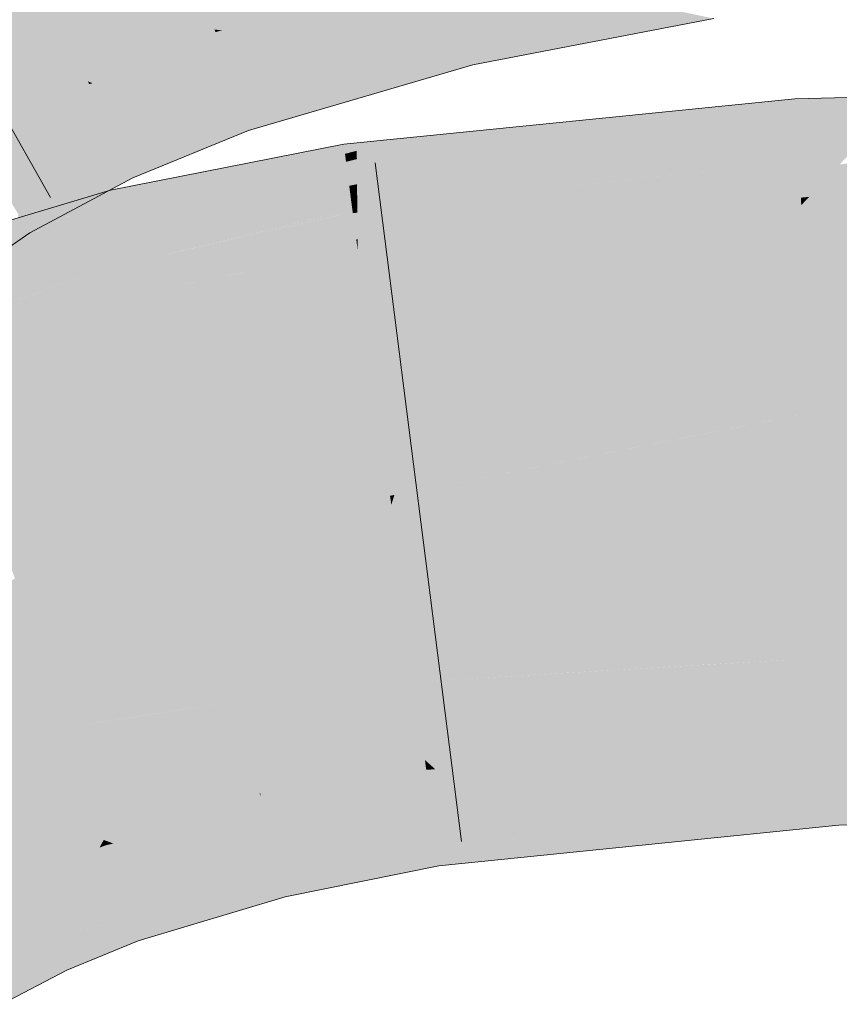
# Model space of a CAD drawing. Extents: x -620 to 300, y 62 to 1112.
# Tile 162 of 236: x 208.328 to 208.61, y 713.966 to 714.304. Entities that reach past the tile are written whole.
import ezdxf

# ---------------------------------------------------------------- set-up
doc = ezdxf.new("R2010")
doc.units = 0
doc.layers.get('0').update_dxf_attribs({"lineweight": 13})
doc.layers.add('E_Leerrohr 25-A06GA2AZ8I', color=7, linetype='Continuous', lineweight=9, true_color=0xff8000)
doc.layers.add('E_Leerrohr 25-Shading', color=7, linetype='Continuous', lineweight=9, true_color=0xff8000)

# ---------------------------------------------------------------- blocks, each defined once
blk = doc.blocks.new('Shading-A06GA1NA8I', base_point=(183.54906, 712.43066))
at = {"layer": 'E_Leerrohr 25-Shading', "color": 30, "true_color": 0xf57b00}
for points in [[(208.47554, 714.32446), (208.45505, 714.4104), (208.39539, 714.30103), (208.36729, 714.38483)], [(208.39539, 714.30103), (208.36729, 714.38483), (208.35188, 714.2832), (208.31447, 714.36328)], [(208.35188, 714.2832), (208.31447, 714.36328), (208.31277, 714.26239), (208.26663, 714.33777)], [(208.75999, 714.19464), (208.7597, 714.24451), (208.6012, 714.16956), (208.59689, 714.24066)], [(208.59689, 714.24066), (208.4745, 714.19653), (208.6012, 714.16956), (208.45715, 714.14111)], [(208.4745, 714.19653), (208.59689, 714.24066), (208.56837, 714.23779)], [(208.48477, 714.22937), (208.4745, 714.19653), (208.56837, 714.23779)], [(208.48477, 714.22937), (208.44453, 714.22528), (208.44666, 714.20923)], [(208.44666, 714.20923), (208.44977, 714.18567), (208.48477, 714.22937), (208.4745, 714.19653)], [(208.41339, 714.21912), (208.40468, 714.18439), (208.44453, 714.22528), (208.44666, 714.20923)], [(208.41339, 714.21912), (208.36848, 714.21021), (208.37323, 714.19098)], [(208.37323, 714.19098), (208.37866, 714.16901), (208.41339, 714.21912), (208.40468, 714.18439)], [(208.37323, 714.19098), (208.36848, 714.21021), (208.31528, 714.14624), (208.3004, 714.18994)], [(208.44666, 714.20923), (208.40468, 714.18439), (208.44977, 714.18567), (208.39862, 714.16016)], [(208.4745, 714.19653), (208.44977, 714.18567), (208.45715, 714.14111), (208.45567, 714.14081)], [(208.6012, 714.16956), (208.60223, 714.1524), (208.75999, 714.19464), (208.76018, 714.16223)], [(208.31528, 714.14624), (208.32051, 714.13086), (208.37323, 714.19098), (208.37866, 714.16901)], [(208.44977, 714.18567), (208.39862, 714.16016), (208.45567, 714.14081), (208.38966, 714.12439)], [(208.40468, 714.18439), (208.37866, 714.16901), (208.39862, 714.16016), (208.38278, 714.15228)], [(208.37866, 714.16901), (208.32051, 714.13086), (208.38278, 714.15228), (208.32431, 714.11969)], [(208.6012, 714.16956), (208.56448, 714.16229), (208.60223, 714.1524), (208.56499, 714.14868)], [(208.56479, 714.15399), (208.56448, 714.16229), (208.45609, 714.1377), (208.45715, 714.14111)], [(208.60223, 714.1524), (208.76021, 714.15613), (208.76018, 714.16223)], [(208.38278, 714.15228), (208.38966, 714.12439), (208.39862, 714.16016)], [(208.76024, 714.15131), (208.76021, 714.15613), (208.60237, 714.15033), (208.60223, 714.1524)], [(208.32431, 714.11969), (208.32887, 714.10626), (208.38278, 714.15228), (208.38966, 714.12439)], [(208.56499, 714.14868), (208.56479, 714.15399), (208.45609, 714.1377)], [(208.60237, 714.15033), (208.60223, 714.1524), (208.56499, 714.14868)], [(208.45824, 714.12146), (208.56499, 714.14868), (208.45609, 714.1377)], [(208.45824, 714.12146), (208.60367, 714.12878), (208.56499, 714.14868), (208.60237, 714.15033)], [(208.60367, 714.12878), (208.76036, 714.13062), (208.60237, 714.15033), (208.76024, 714.15131)], [(208.38966, 714.12439), (208.45609, 714.1377), (208.45567, 714.14081)], [(208.45567, 714.14081), (208.45609, 714.1377), (208.45715, 714.14111)], [(208.45824, 714.12146), (208.45609, 714.1377), (208.39203, 714.11487), (208.38966, 714.12439)], [(208.5675, 714.08301), (208.60631, 714.08527), (208.56581, 714.12689), (208.60367, 714.12878)], [(208.60631, 714.08527), (208.76059, 714.08838), (208.60367, 714.12878), (208.76036, 714.13062)], [(208.45824, 714.12146), (208.46411, 714.0769), (208.56581, 714.12689), (208.5675, 714.08301)], [(208.39203, 714.11487), (208.38966, 714.12439), (208.32907, 714.10565), (208.32887, 714.10626)], [(208.40303, 714.07031), (208.46411, 714.0769), (208.39203, 714.11487), (208.45824, 714.12146)], [(208.34421, 714.06116), (208.40303, 714.07031), (208.32907, 714.10565), (208.39203, 714.11487)], [(208.29099, 714.09308), (208.2919, 714.09113), (208.3268, 714.11237), (208.32887, 714.10626)], [(208.34421, 714.06116), (208.32887, 714.10626), (208.3092, 714.05396), (208.2919, 714.09113)], [(208.60631, 714.08527), (208.60709, 714.07239), (208.76059, 714.08838), (208.76071, 714.06866)], [(208.60709, 714.07239), (208.60631, 714.08527), (208.47676, 714.07764)], [(208.46411, 714.0769), (208.60709, 714.07239), (208.47676, 714.07764)], [(208.40303, 714.07031), (208.40457, 714.06403), (208.46411, 714.0769), (208.46591, 714.06323)], [(208.60709, 714.07239), (208.46411, 714.0769), (208.60759, 714.06421), (208.46591, 714.06323)], [(208.60709, 714.07239), (208.60759, 714.06421), (208.76071, 714.06866), (208.76071, 714.06769)], [(208.40457, 714.06403), (208.40303, 714.07031), (208.36984, 714.06512)], [(208.34421, 714.06116), (208.40457, 714.06403), (208.36984, 714.06512)], [(208.40457, 714.06403), (208.34421, 714.06116), (208.40919, 714.04535), (208.35083, 714.04169)], [(208.46591, 714.06323), (208.40457, 714.06403), (208.46765, 714.05005), (208.40919, 714.04535)], [(208.46591, 714.06323), (208.46765, 714.05005), (208.60759, 714.06421)], [(208.32919, 714.01099), (208.35733, 714.02258), (208.3092, 714.05396), (208.34421, 714.06116)], [(208.30353, 713.9975), (208.32919, 714.01099), (208.27496, 714.04517), (208.3092, 714.05396)], [(208.40919, 714.04535), (208.41086, 714.03857), (208.46765, 714.05005)], [(208.35083, 714.04169), (208.35733, 714.02258), (208.40919, 714.04535), (208.41086, 714.03857)]]:
    blk.add_solid(points, dxfattribs=at)
at = {"layer": 'E_Leerrohr 25-Shading', "color": 34, "true_color": 0xb05800}
for points in [[(208.47595, 714.32269), (208.47554, 714.32446), (208.39539, 714.30103)], [(208.39801, 714.30066), (208.47659, 714.32007), (208.39539, 714.30103), (208.47595, 714.32269)], [(208.40462, 714.29974), (208.47757, 714.31592), (208.39801, 714.30066), (208.47659, 714.32007)], [(208.41649, 714.29816), (208.47891, 714.3103), (208.40462, 714.29974), (208.47757, 714.31592)], [(208.48511, 714.30371), (208.55266, 714.3078), (208.48196, 714.31055), (208.5238, 714.31403)], [(208.43439, 714.29565), (208.48055, 714.30347), (208.41649, 714.29816), (208.47891, 714.3103)], [(208.48055, 714.30347), (208.48511, 714.30371), (208.47891, 714.3103), (208.48196, 714.31055)], [(208.56685, 714.30475), (208.55266, 714.3078), (208.48854, 714.29633), (208.48511, 714.30371)], [(208.56685, 714.30475), (208.48854, 714.29633), (208.53246, 714.29816)], [(208.39571, 714.30011), (208.39539, 714.30103), (208.35188, 714.2832)], [(208.39801, 714.30066), (208.39539, 714.30103), (208.39685, 714.30042)], [(208.39685, 714.30042), (208.39539, 714.30103), (208.39571, 714.30011)], [(208.40036, 714.29883), (208.40462, 714.29974), (208.39685, 714.30042), (208.39801, 714.30066)], [(208.45766, 714.29248), (208.48232, 714.29608), (208.43439, 714.29565), (208.48055, 714.30347)], [(208.48232, 714.29608), (208.48854, 714.29633), (208.48055, 714.30347), (208.48511, 714.30371)], [(208.35349, 714.28259), (208.39642, 714.29797), (208.35188, 714.2832), (208.39571, 714.30011)], [(208.35715, 714.28125), (208.3976, 714.29443), (208.35349, 714.28259), (208.39642, 714.29797)], [(208.39642, 714.29797), (208.40036, 714.29883), (208.39571, 714.30011), (208.39685, 714.30042)], [(208.3976, 714.29443), (208.40637, 714.29614), (208.39642, 714.29797), (208.40036, 714.29883)], [(208.40637, 714.29614), (208.41649, 714.29816), (208.40036, 714.29883), (208.40462, 714.29974)], [(208.41489, 714.29236), (208.43439, 714.29565), (208.40637, 714.29614), (208.41649, 714.29816)], [(208.48854, 714.29633), (208.49136, 714.29022), (208.53246, 714.29816)], [(208.36301, 714.27899), (208.39919, 714.28973), (208.35715, 714.28125), (208.3976, 714.29443)], [(208.39919, 714.28973), (208.41489, 714.29236), (208.3976, 714.29443), (208.40637, 714.29614)], [(208.42532, 714.28772), (208.45766, 714.29248), (208.41489, 714.29236), (208.43439, 714.29565)], [(208.48375, 714.28998), (208.48232, 714.29608), (208.47952, 714.28943), (208.45766, 714.29248)], [(208.48375, 714.28998), (208.49136, 714.29022), (208.48232, 714.29608), (208.48854, 714.29633)], [(208.40105, 714.28418), (208.42532, 714.28772), (208.39919, 714.28973), (208.41489, 714.29236)], [(208.43477, 714.28351), (208.47952, 714.28943), (208.42532, 714.28772), (208.45766, 714.29248)], [(208.3708, 714.276), (208.40105, 714.28418), (208.36301, 714.27899), (208.39919, 714.28973)], [(208.40268, 714.2793), (208.43477, 714.28351), (208.40105, 714.28418), (208.42532, 714.28772)], [(208.48404, 714.28882), (208.47952, 714.28943), (208.44128, 714.28064), (208.43477, 714.28351)], [(208.48404, 714.28882), (208.44128, 714.28064), (208.46695, 714.28381)], [(208.47952, 714.28943), (208.48404, 714.28882), (208.48375, 714.28998)], [(208.48404, 714.28882), (208.49136, 714.29022), (208.48375, 714.28998)], [(208.37834, 714.27313), (208.40268, 714.2793), (208.3708, 714.276), (208.40105, 714.28418)], [(208.44128, 714.28064), (208.44711, 714.27802), (208.46695, 714.28381)], [(208.35236, 714.28223), (208.35188, 714.2832), (208.31277, 714.26239)], [(208.3134, 714.26141), (208.35339, 714.27997), (208.31277, 714.26239), (208.35236, 714.28223)], [(208.35349, 714.28259), (208.35188, 714.2832), (208.35236, 714.28223)], [(208.35339, 714.27997), (208.35715, 714.28125), (208.35236, 714.28223), (208.35349, 714.28259)], [(208.35498, 714.27661), (208.36301, 714.27899), (208.35339, 714.27997), (208.35715, 714.28125)], [(208.40379, 714.27594), (208.44128, 714.28064), (208.40268, 714.2793), (208.43477, 714.28351)], [(208.4048, 714.27295), (208.44711, 714.27802), (208.40379, 714.27594), (208.44128, 714.28064)], [(208.31468, 714.25928), (208.35498, 714.27661), (208.3134, 714.26141), (208.35339, 714.27997)], [(208.35699, 714.27228), (208.3708, 714.276), (208.35498, 714.27661), (208.36301, 714.27899)], [(208.40379, 714.27594), (208.40268, 714.2793), (208.38379, 714.27106), (208.37834, 714.27313)], [(208.40703, 714.2663), (208.44711, 714.27802), (208.4048, 714.27295)], [(208.5639, 714.27356), (208.59468, 714.27722), (208.56876, 714.2746)], [(208.5639, 714.27356), (208.56932, 714.26843), (208.59468, 714.27722)], [(208.59491, 714.27344), (208.59468, 714.27722), (208.56932, 714.26843)], [(208.63216, 714.27808), (208.59468, 714.27722), (208.59491, 714.27344)], [(208.59491, 714.27344), (208.59525, 714.26776), (208.63216, 714.27808), (208.62547, 714.271)], [(208.31656, 714.25623), (208.35699, 714.27228), (208.31468, 714.25928), (208.35498, 714.27661)], [(208.35889, 714.26825), (208.37834, 714.27313), (208.35699, 714.27228), (208.3708, 714.276)], [(208.38379, 714.27106), (208.38879, 714.26917), (208.40379, 714.27594), (208.4048, 714.27295)], [(208.44429, 714.25232), (208.44434, 714.24786), (208.505, 714.26654), (208.5639, 714.27356)], [(208.5639, 714.27356), (208.44434, 714.24786), (208.56932, 714.26843), (208.44437, 714.24414)], [(208.51709, 714.26941), (208.505, 714.26654), (208.56876, 714.2746), (208.5639, 714.27356)], [(208.59525, 714.26776), (208.59491, 714.27344), (208.53864, 714.25781), (208.56932, 714.26843)], [(208.31848, 714.25311), (208.35889, 714.26825), (208.31656, 714.25623), (208.35699, 714.27228)], [(208.36023, 714.26538), (208.38379, 714.27106), (208.35889, 714.26825), (208.37834, 714.27313)], [(208.36145, 714.26276), (208.38879, 714.26917), (208.36023, 714.26538), (208.38379, 714.27106)], [(208.38879, 714.26917), (208.40187, 714.26422), (208.4048, 714.27295), (208.40703, 714.2663)], [(208.62547, 714.271), (208.59525, 714.26776), (208.62038, 714.26556), (208.59552, 714.26331)], [(208.31992, 714.25079), (208.36023, 714.26538), (208.31848, 714.25311), (208.35889, 714.26825)], [(208.36465, 714.25592), (208.40187, 714.26422), (208.36145, 714.26276), (208.38879, 714.26917)], [(208.56932, 714.26843), (208.44437, 714.24414), (208.53864, 714.25781), (208.4444, 714.24133)], [(208.48236, 714.26587), (208.46675, 714.26202), (208.51709, 714.26941), (208.505, 714.26654)], [(208.53864, 714.25781), (208.52005, 714.2514), (208.59525, 714.26776), (208.59552, 714.26331)], [(208.32127, 714.24854), (208.36145, 714.26276), (208.31992, 714.25079), (208.36023, 714.26538)], [(208.36465, 714.25592), (208.36595, 714.25311), (208.40187, 714.26422), (208.38533, 714.25745)], [(208.4442, 714.26202), (208.44423, 714.25934), (208.46162, 714.26379)], [(208.46162, 714.26379), (208.44423, 714.25934), (208.48236, 714.26587), (208.46675, 714.26202)], [(208.505, 714.26654), (208.46675, 714.26202), (208.44429, 714.25232), (208.44426, 714.25647)], [(208.59552, 714.26331), (208.52005, 714.2514), (208.59572, 714.26013), (208.5097, 714.2478)], [(208.62038, 714.26556), (208.59552, 714.26331), (208.61676, 714.26172), (208.59572, 714.26013)], [(208.32492, 714.24261), (208.36465, 714.25592), (208.32127, 714.24854), (208.36145, 714.26276)], [(208.43983, 714.26093), (208.39514, 714.24487), (208.44019, 714.2583), (208.39264, 714.24164)], [(208.40231, 714.25421), (208.39514, 714.24487), (208.43974, 714.2616), (208.43983, 714.26093)], [(208.4442, 714.26202), (208.43974, 714.2616), (208.43983, 714.26093)], [(208.43983, 714.26093), (208.44019, 714.2583), (208.4442, 714.26202), (208.44423, 714.25934)], [(208.46675, 714.26202), (208.44423, 714.25934), (208.44426, 714.25647)], [(208.59572, 714.26013), (208.5097, 714.2478), (208.59587, 714.25745), (208.50331, 714.24561)], [(208.61676, 714.26172), (208.59572, 714.26013), (208.61375, 714.25854), (208.59587, 714.25745)], [(208.73837, 714.2605), (208.62474, 714.25671), (208.59962, 714.24353), (208.61009, 714.25464)], [(208.36595, 714.25311), (208.36739, 714.25006), (208.38533, 714.25745)], [(208.44019, 714.2583), (208.39264, 714.24164), (208.44055, 714.25555), (208.39008, 714.23828)], [(208.44423, 714.25934), (208.44019, 714.2583), (208.44426, 714.25647), (208.44055, 714.25555)], [(208.44426, 714.25647), (208.44055, 714.25555), (208.44429, 714.25232), (208.44107, 714.25159)], [(208.53864, 714.25781), (208.4444, 714.24133), (208.52005, 714.2514), (208.44441, 714.2395)], [(208.59587, 714.25745), (208.50331, 714.24561), (208.59596, 714.25604), (208.50291, 714.24548)], [(208.61375, 714.25854), (208.59587, 714.25745), (208.61214, 714.25684), (208.59596, 714.25604)], [(208.61214, 714.25684), (208.59596, 714.25604), (208.6116, 714.25629), (208.59598, 714.25574)], [(208.36465, 714.25592), (208.32492, 714.24261), (208.36595, 714.25311), (208.32655, 714.23993)], [(208.32655, 714.23993), (208.32808, 714.23743), (208.36595, 714.25311), (208.3672, 714.25043)], [(208.36075, 714.24152), (208.36142, 714.23883), (208.38567, 714.25092), (208.40231, 714.25421)], [(208.36142, 714.23883), (208.36279, 714.23328), (208.40231, 714.25421), (208.39514, 714.24487)], [(208.44055, 714.25555), (208.39008, 714.23828), (208.44107, 714.25159), (208.38669, 714.23389)], [(208.59596, 714.25604), (208.53049, 714.2486), (208.44453, 714.22528), (208.47612, 714.23621)], [(208.59616, 714.25275), (208.59596, 714.25604), (208.48477, 714.22937), (208.44453, 714.22528)], [(208.6116, 714.25629), (208.59598, 714.25574), (208.61009, 714.25464), (208.59616, 714.25275)], [(208.61009, 714.25464), (208.59616, 714.25275), (208.59962, 714.24353), (208.59674, 714.24323)], [(208.7597, 714.24451), (208.75964, 714.25507), (208.59689, 714.24066), (208.69659, 714.25323)], [(208.59962, 714.24353), (208.59689, 714.24066), (208.67369, 714.25262), (208.69659, 714.25323)], [(208.3672, 714.25043), (208.32808, 714.23743), (208.35907, 714.24561), (208.3295, 714.23511)], [(208.3672, 714.25043), (208.35907, 714.24561), (208.36739, 714.25006)], [(208.36012, 714.24408), (208.36075, 714.24152), (208.36987, 714.2478), (208.38567, 714.25092)], [(208.44107, 714.25159), (208.38669, 714.23389), (208.44164, 714.24731), (208.38339, 714.22961)], [(208.44429, 714.25232), (208.44107, 714.25159), (208.44434, 714.24786), (208.44164, 714.24731)], [(208.52005, 714.2514), (208.44441, 714.2395), (208.5097, 714.2478), (208.44441, 714.23853)], [(208.48477, 714.22937), (208.56837, 714.23779), (208.59616, 714.25275), (208.59674, 714.24323)], [(208.36987, 714.2478), (208.35971, 714.24579), (208.36012, 714.24408)], [(208.44164, 714.24731), (208.38339, 714.22961), (208.44211, 714.24371), (208.38098, 714.22644)], [(208.44434, 714.24786), (208.44164, 714.24731), (208.44437, 714.24414), (208.44211, 714.24371)], [(208.5097, 714.2478), (208.44441, 714.23853), (208.50331, 714.24561), (208.44441, 714.2381)], [(208.53049, 714.2486), (208.50291, 714.24548), (208.47612, 714.23621)], [(208.29303, 714.21161), (208.29379, 714.20935), (208.36012, 714.24408), (208.36075, 714.24152)], [(208.31065, 714.2243), (208.29369, 714.21198), (208.35971, 714.24579), (208.36012, 714.24408)], [(208.33029, 714.23383), (208.31065, 714.2243), (208.35873, 714.24548), (208.35971, 714.24579)], [(208.3295, 714.23511), (208.33189, 714.2312), (208.35907, 714.24561)], [(208.34753, 714.24213), (208.33029, 714.23383), (208.35873, 714.24548)], [(208.39514, 714.24487), (208.36279, 714.23328), (208.39264, 714.24164), (208.36328, 714.23132)], [(208.44211, 714.24371), (208.38098, 714.22644), (208.44246, 714.24097), (208.3795, 714.22455)], [(208.44437, 714.24414), (208.44211, 714.24371), (208.4444, 714.24133), (208.44246, 714.24097)], [(208.50331, 714.24561), (208.44441, 714.2381), (208.47612, 714.23621), (208.4445, 714.229)], [(208.56837, 714.23779), (208.59689, 714.24066), (208.59674, 714.24323)], [(208.59674, 714.24323), (208.59689, 714.24066), (208.59962, 714.24353)], [(208.29379, 714.20935), (208.29468, 714.20679), (208.36075, 714.24152), (208.36142, 714.23883)], [(208.32651, 714.2359), (208.31065, 714.2243), (208.34753, 714.24213)], [(208.39264, 714.24164), (208.36328, 714.23132), (208.39008, 714.23828), (208.36377, 714.22931)], [(208.44246, 714.24097), (208.3795, 714.22455), (208.4427, 714.2392), (208.37885, 714.22369)], [(208.4444, 714.24133), (208.44246, 714.24097), (208.44441, 714.2395), (208.4427, 714.2392)], [(208.29468, 714.20679), (208.29608, 714.20264), (208.36142, 714.23883), (208.36279, 714.23328)], [(208.32808, 714.23743), (208.32651, 714.22742), (208.33189, 714.2312)], [(208.39008, 714.23828), (208.36377, 714.22931), (208.38669, 714.23389), (208.36443, 714.22662)], [(208.4427, 714.2392), (208.38078, 714.22412), (208.44283, 714.23828)], [(208.4368, 714.23688), (208.38078, 714.22412), (208.41971, 714.22485)], [(208.44406, 714.22894), (208.44283, 714.23828), (208.41971, 714.22485), (208.4368, 714.23688)], [(208.44441, 714.2395), (208.4427, 714.2392), (208.44441, 714.23853), (208.44283, 714.23828)], [(208.44441, 714.23853), (208.44283, 714.23828), (208.44441, 714.2381), (208.44287, 714.23792)], [(208.44441, 714.2381), (208.44287, 714.23792), (208.4445, 714.229), (208.44406, 714.22894)], [(208.4445, 714.229), (208.44453, 714.22528), (208.47612, 714.23621)], [(208.36279, 714.23328), (208.29608, 714.20264), (208.36328, 714.23132), (208.29655, 714.20129)], [(208.38669, 714.23389), (208.36443, 714.22662), (208.38339, 714.22961), (208.36508, 714.224)], [(208.36328, 714.23132), (208.29655, 714.20129), (208.36377, 714.22931), (208.29698, 714.20001)], [(208.38339, 714.22961), (208.36508, 714.224), (208.38098, 714.22644), (208.36554, 714.22211)], [(208.36377, 714.22931), (208.29698, 714.20001), (208.36443, 714.22662), (208.2975, 714.19849)], [(208.36443, 714.22662), (208.2975, 714.19849), (208.36508, 714.224), (208.29787, 714.19739)], [(208.38098, 714.22644), (208.36554, 714.22211), (208.3795, 714.22455), (208.36583, 714.22095)], [(208.44406, 714.22894), (208.41971, 714.22485), (208.43204, 714.2251)], [(208.43204, 714.2251), (208.44453, 714.22528), (208.44406, 714.22894)], [(208.44406, 714.22894), (208.44453, 714.22528), (208.4445, 714.229)], [(208.36508, 714.224), (208.29787, 714.19739), (208.36554, 714.22211), (208.298, 714.19702)], [(208.3795, 714.22455), (208.36583, 714.22095), (208.37885, 714.22369), (208.36594, 714.22052)], [(208.36594, 714.22052), (208.36848, 714.21021), (208.37885, 714.22369)], [(208.36848, 714.21021), (208.41405, 714.22089), (208.38078, 714.22412), (208.41971, 714.22485)], [(208.36848, 714.21021), (208.38078, 714.22412), (208.37885, 714.22369)], [(208.41339, 714.21912), (208.43204, 714.2251), (208.41086, 714.21863), (208.41405, 714.22089)], [(208.44453, 714.22528), (208.43204, 714.2251), (208.41339, 714.21912)], [(208.41405, 714.22089), (208.43204, 714.2251), (208.41971, 714.22485)], [(208.36554, 714.22211), (208.30972, 714.20135), (208.36583, 714.22095)], [(208.34258, 714.21283), (208.30972, 714.20135), (208.36594, 714.22052), (208.36848, 714.21021)], [(208.36583, 714.22095), (208.34258, 714.21283), (208.36594, 714.22052)], [(208.41405, 714.22089), (208.36848, 714.21021), (208.41086, 714.21863)], [(208.30972, 714.20135), (208.298, 714.19702), (208.36848, 714.21021), (208.3004, 714.18994)], [(208.76077, 714.0564), (208.76071, 714.06769), (208.60829, 714.05261), (208.60759, 714.06421)], [(208.54977, 714.05017), (208.60759, 714.06421), (208.47118, 714.04688), (208.46765, 714.05005)], [(208.60828, 714.05267), (208.60759, 714.06421), (208.54977, 714.05017)], [(208.60944, 714.03357), (208.76088, 714.03766), (208.60829, 714.05261), (208.76077, 714.0564)], [(208.5303, 714.04547), (208.54977, 714.05017), (208.4742, 714.04413), (208.47118, 714.04688)], [(208.60829, 714.05261), (208.47797, 714.04071), (208.54445, 714.02747), (208.49046, 714.02936)], [(208.60829, 714.05261), (208.60828, 714.05267), (208.5303, 714.04547), (208.54977, 714.05017)], [(208.60829, 714.05261), (208.54445, 714.02747), (208.60944, 714.03357)], [(208.41112, 714.03754), (208.46808, 714.04669), (208.41116, 714.03864), (208.46779, 714.04895)], [(208.46779, 714.04895), (208.46765, 714.05005), (208.41116, 714.03864)], [(208.47118, 714.04688), (208.46765, 714.05005), (208.46808, 714.04669)], [(208.46844, 714.04395), (208.4742, 714.04413), (208.46808, 714.04669), (208.47118, 714.04688)], [(208.41153, 714.03583), (208.46844, 714.04395), (208.41112, 714.03754), (208.46808, 714.04669)], [(208.41216, 714.03333), (208.46895, 714.04022), (208.41153, 714.03583), (208.46844, 714.04395)], [(208.46899, 714.03986), (208.47797, 714.04071), (208.46844, 714.04395), (208.4742, 714.04413)], [(208.4742, 714.04413), (208.47797, 714.04071), (208.5303, 714.04547)], [(208.41299, 714.02997), (208.46899, 714.03986), (208.41216, 714.03333), (208.46895, 714.04022)], [(208.46899, 714.03986), (208.47028, 714.03003), (208.47797, 714.04071), (208.49046, 714.02936)], [(208.41153, 714.03583), (208.41112, 714.03754), (208.35733, 714.02258), (208.35797, 714.02277)], [(208.41112, 714.03754), (208.41086, 714.03857), (208.35797, 714.02277)], [(208.41112, 714.03754), (208.41116, 714.03864), (208.41086, 714.03857)], [(208.41299, 714.02997), (208.41402, 714.02576), (208.46899, 714.03986), (208.47028, 714.03003)], [(208.6098, 714.02765), (208.76091, 714.03113), (208.60944, 714.03357), (208.76088, 714.03766)], [(208.41153, 714.03583), (208.35733, 714.02258), (208.36224, 714.02325)], [(208.36224, 714.02325), (208.37711, 714.02515), (208.41153, 714.03583), (208.41216, 714.03333)], [(208.37711, 714.02515), (208.41234, 714.02979), (208.41216, 714.03333), (208.41299, 714.02997)], [(208.56978, 714.02362), (208.6098, 714.02765), (208.56953, 714.02985), (208.60944, 714.03357)], [(208.41402, 714.02576), (208.41299, 714.02997), (208.37018, 714.0177), (208.36841, 714.01837)], [(208.41402, 714.02576), (208.41515, 714.02118), (208.47028, 714.03003), (208.47102, 714.02441)], [(208.47028, 714.03003), (208.47102, 714.02441), (208.49046, 714.02936), (208.49741, 714.02307)], [(208.47153, 714.02063), (208.47243, 714.01373), (208.56953, 714.02985), (208.56978, 714.02362)], [(208.36455, 714.01984), (208.41234, 714.02979), (208.36064, 714.02136), (208.37711, 714.02515)], [(208.36841, 714.01837), (208.41234, 714.02979), (208.36455, 714.01984)], [(208.49046, 714.02936), (208.49741, 714.02307), (208.54445, 714.02747)], [(208.36224, 714.02325), (208.35733, 714.02258), (208.35831, 714.02222)], [(208.36064, 714.02136), (208.37711, 714.02515), (208.35831, 714.02222), (208.36224, 714.02325)], [(208.37717, 714.01508), (208.41515, 714.02118), (208.37018, 714.0177), (208.41402, 714.02576)], [(208.41768, 714.01093), (208.47153, 714.02063), (208.41515, 714.02118), (208.47102, 714.02441)], [(208.47153, 714.02063), (208.49741, 714.02307), (208.47102, 714.02441)], [(208.35689, 714.02179), (208.35733, 714.02258), (208.32919, 714.01099)], [(208.32948, 714.01038), (208.3559, 714.01996), (208.32919, 714.01099), (208.35689, 714.02179)], [(208.33009, 714.00909), (208.35439, 714.01721), (208.32948, 714.01038), (208.3559, 714.01996)], [(208.35439, 714.01721), (208.35869, 714.01862), (208.3559, 714.01996), (208.35797, 714.02075)], [(208.3559, 714.01996), (208.35797, 714.02075), (208.35689, 714.02179), (208.35753, 714.02203)], [(208.35753, 714.02203), (208.35733, 714.02258), (208.35689, 714.02179)], [(208.35831, 714.02222), (208.35733, 714.02258), (208.35753, 714.02203)], [(208.35797, 714.02075), (208.36064, 714.02136), (208.35753, 714.02203), (208.35831, 714.02222)], [(208.35869, 714.01862), (208.36455, 714.01984), (208.35797, 714.02075), (208.36064, 714.02136)], [(208.35954, 714.01611), (208.36841, 714.01837), (208.35869, 714.01862), (208.36455, 714.01984)], [(208.37717, 714.01508), (208.40018, 714.00635), (208.41515, 714.02118), (208.41768, 714.01093)], [(208.41963, 714.00305), (208.47243, 714.01373), (208.41768, 714.01093), (208.47153, 714.02063)], [(208.33104, 714.00702), (208.3524, 714.01355), (208.33009, 714.00909), (208.35439, 714.01721)], [(208.3524, 714.01355), (208.35954, 714.01611), (208.35439, 714.01721), (208.35869, 714.01862)], [(208.35954, 714.01611), (208.35965, 714.01581), (208.36841, 714.01837), (208.37018, 714.0177)], [(208.35965, 714.01581), (208.36079, 714.01245), (208.37018, 714.0177), (208.37717, 714.01508)], [(208.3524, 714.01355), (208.33104, 714.00702), (208.33144, 714.00616)], [(208.33144, 714.00616), (208.33223, 714.00446), (208.3524, 714.01355), (208.35014, 714.00946)], [(208.36079, 714.01245), (208.35954, 714.01611), (208.35014, 714.00946), (208.3524, 714.01355)], [(208.36591, 713.99738), (208.40018, 714.00635), (208.36079, 714.01245), (208.37717, 714.01508)], [(208.32948, 714.01038), (208.32919, 714.01099), (208.30353, 713.9975)], [(208.30389, 713.99695), (208.33009, 714.00909), (208.30353, 713.9975), (208.32948, 714.01038)], [(208.35014, 714.00946), (208.36591, 713.99738), (208.36079, 714.01245)], [(208.40018, 714.00635), (208.41365, 714.00128), (208.41768, 714.01093), (208.41963, 714.00305)], [(208.30464, 713.99567), (208.33104, 714.00702), (208.30389, 713.99695), (208.33009, 714.00909)], [(208.30533, 713.99457), (208.33144, 714.00616), (208.30464, 713.99567), (208.33104, 714.00702)], [(208.30573, 713.99384), (208.33223, 714.00446), (208.30533, 713.99457), (208.33144, 714.00616)], [(208.33223, 714.00446), (208.3392, 713.98944), (208.35014, 714.00946)], [(208.35014, 714.00946), (208.3392, 713.98944), (208.36591, 713.99738), (208.35133, 713.99219)], [(208.36652, 713.99561), (208.41365, 714.00128), (208.36591, 713.99738), (208.40018, 714.00635)], [(208.31345, 713.98102), (208.3392, 713.98944), (208.30573, 713.99384), (208.33223, 714.00446)], [(208.41365, 714.00128), (208.36652, 713.99561), (208.39853, 713.9967), (208.3674, 713.99304)], [(208.35133, 713.99219), (208.36652, 713.99561), (208.36591, 713.99738)], [(208.3674, 713.99304), (208.36768, 713.99225), (208.39853, 713.9967), (208.39389, 713.99536)], [(208.36652, 713.99561), (208.3392, 713.98944), (208.3674, 713.99304), (208.34039, 713.98694)], [(208.34039, 713.98694), (208.34074, 713.98621), (208.3674, 713.99304), (208.36768, 713.99225)], [(208.36768, 713.99225), (208.36913, 713.98792), (208.39389, 713.99536)], [(208.3392, 713.98944), (208.31345, 713.98102), (208.34039, 713.98694), (208.31491, 713.97858)], [(208.34074, 713.98621), (208.34464, 713.97778), (208.36768, 713.99225), (208.36913, 713.98792)], [(208.31491, 713.97858), (208.31531, 713.97791), (208.34039, 713.98694), (208.34074, 713.98621)], [(208.34074, 713.98621), (208.31531, 713.97791), (208.32651, 713.96832), (208.32123, 713.96802)], [(208.34074, 713.98621), (208.32651, 713.96832), (208.34464, 713.97778)]]:
    blk.add_solid(points, dxfattribs=at)
blk = doc.blocks.new('Referenz-A06GA2B58I')
at = {"layer": 'E_Leerrohr 25-A06GA2AZ8I', "linetype": 'Continuous', "ltscale": 0.13}
for p, q in [((208.22323, 714.44777), (208.33905, 714.2433)), ((208.56685, 714.30474), (208.48404, 714.28882)), ((208.48404, 714.28882), (208.40702, 714.26632)), ((208.7595, 714.2811), (208.59468, 714.27721)), ((208.59468, 714.27721), (208.43975, 714.26161)), ((208.40702, 714.26632), (208.36738, 714.25005)), ((208.43975, 714.26161), (208.35971, 714.24576)), ((208.45058, 714.25518), (208.48025, 714.02206)), ((208.36738, 714.25005), (208.3319, 714.23119)), ((208.35971, 714.24576), (208.28861, 714.22461)), ((208.3319, 714.23119), (208.30295, 714.21095)), ((208.76092, 714.03111), (208.6098, 714.02766)), ((208.6098, 714.02766), (208.47243, 714.01375)), ((208.47243, 714.01375), (208.41963, 714.00305)), ((208.41963, 714.00305), (208.36913, 713.98793)), ((208.36913, 713.98793), (208.34463, 713.97781)), ((208.34463, 713.97781), (208.32235, 713.96613))]:
    blk.add_line(p, q, dxfattribs=at)

msp = doc.modelspace()

# ---------------------------------------------------------------- block references
at = {"color": 8, "lineweight": 25, "ltscale": 0.25, "true_color": 0x808080}
msp.add_blockref('Referenz-A06GA2B58I', (0, 0), dxfattribs=at)
msp.add_blockref('Shading-A06GA1NA8I', (183.54906, 712.43066))

doc.saveas('drawing.dxf')
